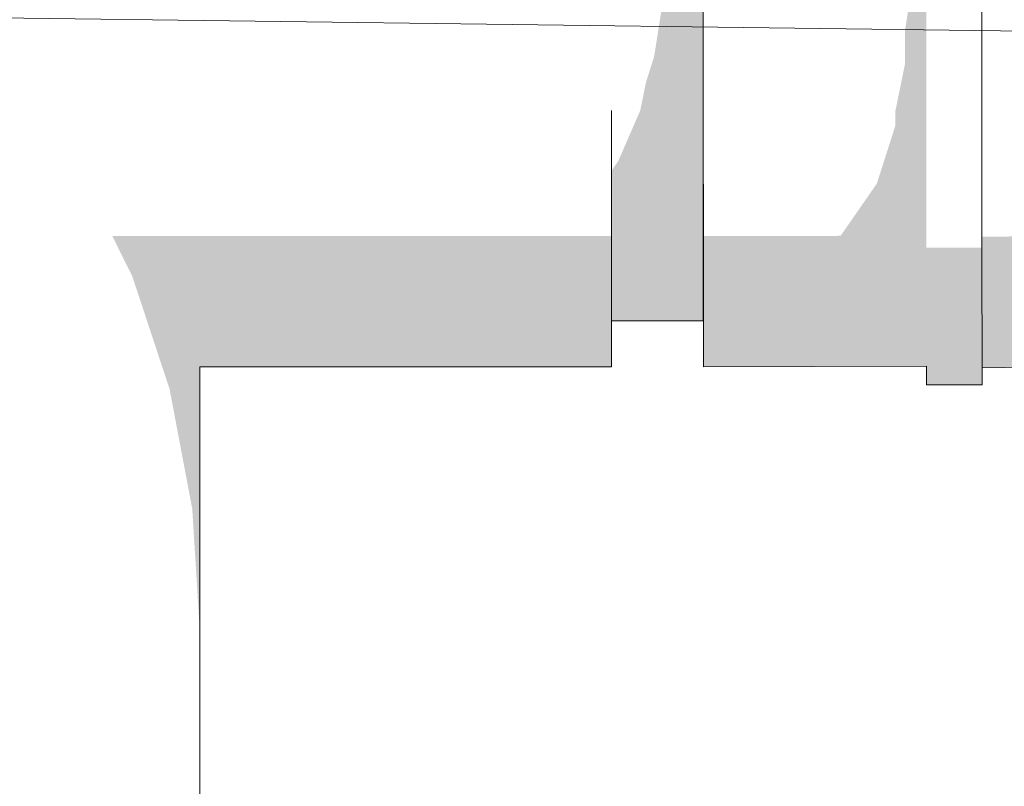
# Model space of a CAD drawing. Header units: metres. Extents: x -52 to 321, y -8 to 26.
# Tile 126 of 256: x -25.4704 to -25.3628, y 0.6639 to 0.7477. Entities that reach past the tile are written whole.
import ezdxf

# ---------------------------------------------------------------- set-up
doc = ezdxf.new("R2010")
doc.units = ezdxf.units.M
doc.header["$MEASUREMENT"] = 0
doc.layers.add('60 Ausstattung außen', color=7, linetype='Continuous')
doc.layers.add('94 Genehmigungsplanung Bemaßung', color=7, linetype='Continuous')
doc.styles.add('ERSTELLTER_STIL_2', font='arial.ttf')
doc.dimstyles.new('ERSTELLTER_STIL__3', dxfattribs={"dimtxt": 0.25, "dimasz": 0.19, "dimexe": 0.18, "dimexo": 0.1, "dimgap": 0, "dimtad": 1, "dimzin": 0, "dimdsep": 46, "dimtxsty": 'ERSTELLTER_STIL_2', "dimblk": 'ARROWHEAD_6', "dimblk1": 'ARROWHEAD_6', "dimblk2": 'ARROWHEAD_6', "dimcen": 0.09, "dimclrd": 7, "dimclre": 7, "dimclrt": 7, "dimazin": 0, "dimtfac": 1, "dimtdec": 4, "dimtmove": 0, "dimatfit": 3, "dimfxl": 1, "dimtolj": 1, "dimtzin": 0, "dimarcsym": 0})

# ---------------------------------------------------------------- blocks, each defined once
blk = doc.blocks.new('*D30', base_point=(-33357.27905, 0))
at = {"layer": '94 Genehmigungsplanung Bemaßung', "color": 7, "linetype": 'Continuous', "lineweight": 13}
for p, q in [((-24.29008, 2.86465), (-24.29008, 3.01465)), ((-24.19008, 2.76465), (-24.39008, 2.96465)), ((-24.10258, 2.86465), (-24.47758, 2.86465)), ((-24.29008, -0.03535), (-24.29008, 2.86465)), ((-24.39008, 0.06465), (-24.19008, -0.13535)), ((-24.10258, -0.03535), (-24.47758, -0.03535)), ((-24.29008, -0.18535), (-24.29008, -0.03535))]:
    blk.add_line(p, q, dxfattribs=at)
at = {"layer": '94 Genehmigungsplanung Bemaßung', "color": 7, "lineweight": 13, "insert": (-24.34008, 1.081), "char_height": 0.25, "attachment_point": 7, "rotation": 90, "style": 'ERSTELLTER_STIL_2'}
blk.add_mtext('\\A1;{\\pql;\\fArial|b0|i0|c0|p0;\\W1.000000;2,90}', dxfattribs=at)
blk = doc.blocks.new('ARROWHEAD_6')
at = {"color": 0, "linetype": 'Continuous', "lineweight": 0}
for p, q in [((-0.5, -0.5), (0.5, 0.5)), ((0, 0), (-1, 0))]:
    blk.add_line(p, q, dxfattribs=at)

msp = doc.modelspace()

# ---------------------------------------------------------------- hatches: boundary and pattern name
at = {"layer": '60 Ausstattung außen', "linetype": 'Continuous', "lineweight": 0, "true_color": 0x000000}
for points in [[(-25.40009, 0.74974), (-25.40104, 0.74367), (-25.39571, 0.74367), (-25.39571, 0.74974)], [(-25.39571, 0.7165), (-25.3957, 0.71528), (-25.3957, 0.72293), (-25.3957, 0.74842), (-25.3957, 0.74974)], [(-25.3957, 0.74974), (-25.39564, 0.7191), (-25.39564, 0.72403)], [(-25.3957, 0.74974), (-25.39564, 0.7151), (-25.39564, 0.7191)], [(-25.3957, 0.74974), (-25.39564, 0.72403), (-25.39564, 0.72974)], [(-25.3957, 0.74974), (-25.39564, 0.72974), (-25.39564, 0.73606)], [(-25.3957, 0.74974), (-25.39564, 0.73606), (-25.39564, 0.7428)], [(-25.3957, 0.74974), (-25.39564, 0.71216), (-25.39564, 0.7151)], [(-25.3957, 0.74974), (-25.39564, 0.7428), (-25.39564, 0.74974)], [(-25.37363, 0.74645), (-25.37363, 0.74281), (-25.3713, 0.74281), (-25.3713, 0.74974), (-25.37311, 0.74974)], [(-25.3713, 0.74974), (-25.3713, 0.74281), (-25.37129, 0.74245)], [(-25.40193, 0.74086), (-25.40256, 0.73777), (-25.39571, 0.73777), (-25.39571, 0.74367), (-25.40104, 0.74367)], [(-25.37363, 0.74281), (-25.37468, 0.73766), (-25.37468, 0.73608), (-25.3713, 0.73608), (-25.3713, 0.74281)], [(-25.37129, 0.74245), (-25.3713, 0.74281), (-25.3713, 0.73608), (-25.37129, 0.73538)], [(-25.40256, 0.73777), (-25.40496, 0.73224), (-25.39571, 0.73224), (-25.39571, 0.73777)], [(-25.37468, 0.73608), (-25.3767, 0.72976), (-25.3713, 0.72976), (-25.3713, 0.73608)], [(-25.37129, 0.72874), (-25.37129, 0.73538), (-25.3713, 0.73608), (-25.3713, 0.72976)], [(-25.40496, 0.73224), (-25.40571, 0.73117), (-25.40571, 0.72725), (-25.39571, 0.72725), (-25.39571, 0.73224)], [(-25.3767, 0.72976), (-25.38066, 0.72405), (-25.3713, 0.72406), (-25.3713, 0.72976)], [(-25.3713, 0.72976), (-25.3713, 0.72406), (-25.37129, 0.72274), (-25.37129, 0.72874)], [(-25.40571, 0.72293), (-25.39571, 0.72293), (-25.39571, 0.72725), (-25.40571, 0.72725)], [(-25.40571, 0.72403), (-25.46028, 0.72403), (-25.45808, 0.72089), (-25.45724, 0.7191), (-25.40571, 0.7191)], [(-25.46028, 0.72403), (-25.45808, 0.71959), (-25.45808, 0.72089)], [(-25.39564, 0.72403), (-25.39564, 0.7191), (-25.3713, 0.71913), (-25.3713, 0.72406)], [(-25.3713, 0.72406), (-25.3713, 0.71913), (-25.37129, 0.71757), (-25.37129, 0.72274)], [(-25.36521, 0.72395), (-25.36521, 0.72275), (-25.36521, 0.719), (-25.34999, 0.71916), (-25.34999, 0.72408)], [(-25.40571, 0.71943), (-25.39571, 0.71943), (-25.39571, 0.72293), (-25.40571, 0.72293)], [(-25.37129, 0.72274), (-25.37129, 0.71757), (-25.36521, 0.71757), (-25.36521, 0.72275)], [(-25.45808, 0.72089), (-25.45808, 0.71959), (-25.45402, 0.7073), (-25.45402, 0.71455), (-25.45458, 0.7151), (-25.45724, 0.7191)], [(-25.45724, 0.7191), (-25.45458, 0.7151), (-25.40571, 0.7151), (-25.40571, 0.7191)], [(-25.40571, 0.71686), (-25.39571, 0.71686), (-25.39571, 0.71943), (-25.40571, 0.71943)], [(-25.39564, 0.7191), (-25.39564, 0.7151), (-25.3713, 0.71514), (-25.3713, 0.71913)], [(-25.3713, 0.71913), (-25.3713, 0.71514), (-25.37129, 0.71337), (-25.37129, 0.71757)], [(-25.36521, 0.719), (-25.36521, 0.71757), (-25.3652, 0.71499), (-25.34999, 0.71517), (-25.34999, 0.71916)], [(-25.37129, 0.71757), (-25.37129, 0.71337), (-25.3652, 0.71337), (-25.36521, 0.71757)], [(-25.39571, 0.71686), (-25.40571, 0.71686), (-25.40571, 0.71528), (-25.39571, 0.71528)], [(-25.45458, 0.7151), (-25.45402, 0.71455), (-25.45265, 0.71216), (-25.40571, 0.71216), (-25.40571, 0.7151)], [(-25.4057, 0.71474), (-25.3957, 0.71474), (-25.39571, 0.71528), (-25.40571, 0.71528)], [(-25.40571, 0.71134), (-25.4057, 0.71035), (-25.4057, 0.71474)], [(-25.37129, 0.71219), (-25.3713, 0.71514), (-25.39564, 0.7151), (-25.39564, 0.71216)], [(-25.37129, 0.71027), (-25.37129, 0.71337), (-25.3713, 0.71514), (-25.37129, 0.71219)], [(-25.34999, 0.71517), (-25.3652, 0.71499), (-25.3652, 0.71337), (-25.3652, 0.71203), (-25.34999, 0.71223)], [(-25.45402, 0.71455), (-25.45402, 0.7073), (-25.45154, 0.6942), (-25.45154, 0.71105), (-25.45265, 0.71216)], [(-25.3652, 0.71028), (-25.3652, 0.71337), (-25.37129, 0.71337), (-25.37129, 0.71027)], [(-25.40571, 0.71216), (-25.45265, 0.71216), (-25.45154, 0.71105), (-25.45131, 0.71035), (-25.40571, 0.71035)], [(-25.39564, 0.71216), (-25.39564, 0.71035), (-25.37129, 0.71039), (-25.37129, 0.71219)], [(-25.3652, 0.71203), (-25.3652, 0.71022), (-25.34998, 0.71043), (-25.34999, 0.71223)], [(-25.45154, 0.6942), (-25.4507, 0.6807), (-25.4507, 0.70974), (-25.45131, 0.71035), (-25.45154, 0.71105)], [(-25.3652, 0.71022), (-25.3652, 0.70961), (-25.34998, 0.70982), (-25.34998, 0.71043)], [(-25.4057, 0.70974), (-25.40571, 0.71035), (-25.45131, 0.71035), (-25.4507, 0.70974)], [(-25.39564, 0.71035), (-25.39564, 0.70974), (-25.37129, 0.70978), (-25.37129, 0.71039)], [(-25.3652, 0.71028), (-25.37129, 0.71027), (-25.37129, 0.70838), (-25.3652, 0.70839)], [(-25.37129, 0.70838), (-25.37129, 0.70774), (-25.3652, 0.70775), (-25.3652, 0.70839)]]:
    msp.add_hatch(color=18, dxfattribs=at).paths.add_polyline_path(points)

# ---------------------------------------------------------------- linework, layer by layer
at = {"color": 7, "linetype": 'Continuous', "lineweight": 13}
msp.add_line((-26.11389, 0.7561), (-25.06842, 0.74268), dxfattribs=at)
at = {"layer": '60 Ausstattung außen', "color": 7, "linetype": 'Continuous', "lineweight": 13}
for p, q in [((-25.3957, 0.74974), (-25.39564, 0.70974)), ((-25.36521, 0.74974), (-25.36521, 0.74245)), ((-25.3957, 0.74367), (-25.3957, 0.74768)), ((-25.3957, 0.73777), (-25.3957, 0.74367)), ((-25.36521, 0.74245), (-25.36521, 0.73538)), ((-25.40571, 0.73777), (-25.40571, 0.73556)), ((-25.3957, 0.73224), (-25.3957, 0.73777)), ((-25.40571, 0.73556), (-25.40571, 0.73224)), ((-25.36521, 0.73538), (-25.36521, 0.72875)), ((-25.40571, 0.73224), (-25.40571, 0.72974)), ((-25.3957, 0.72725), (-25.3957, 0.73224)), ((-25.40571, 0.72974), (-25.40571, 0.72725)), ((-25.36521, 0.72875), (-25.36521, 0.72275)), ((-25.40571, 0.72725), (-25.40571, 0.7246)), ((-25.3957, 0.72293), (-25.3957, 0.72725)), ((-25.40571, 0.7246), (-25.40571, 0.72293)), ((-25.40571, 0.72293), (-25.40571, 0.71943)), ((-25.3957, 0.71943), (-25.3957, 0.72293)), ((-25.36521, 0.72275), (-25.36521, 0.71757)), ((-25.40571, 0.71943), (-25.40571, 0.71711)), ((-25.3957, 0.71686), (-25.3957, 0.71943)), ((-25.40571, 0.71711), (-25.40571, 0.71686)), ((-25.36521, 0.71757), (-25.3652, 0.71337)), ((-25.40571, 0.71686), (-25.40571, 0.71528)), ((-25.3957, 0.71528), (-25.3957, 0.71686)), ((-25.40571, 0.71528), (-25.4057, 0.71474)), ((-25.4057, 0.71216), (-25.4057, 0.71474)), ((-25.4057, 0.71474), (-25.3957, 0.71474)), ((-25.3957, 0.71474), (-25.3957, 0.71528)), ((-25.3652, 0.71337), (-25.3652, 0.71028)), ((-25.4057, 0.71035), (-25.4057, 0.71216)), ((-25.4507, 0.64474), (-25.4507, 0.70974)), ((-25.4057, 0.70974), (-25.4507, 0.70974)), ((-25.4057, 0.70974), (-25.4057, 0.71035)), ((-25.39564, 0.70974), (-25.37129, 0.70978)), ((-25.37129, 0.70978), (-25.37129, 0.70774)), ((-25.3652, 0.71028), (-25.3652, 0.70839)), ((-25.3652, 0.70961), (-25.34998, 0.70982)), ((-25.3652, 0.70839), (-25.3652, 0.70775)), ((-25.37129, 0.70774), (-25.3652, 0.70775))]:
    msp.add_line(p, q, dxfattribs=at)

# ---------------------------------------------------------------- dimensions: what is measured, and where the dimension line sits
at = {"layer": '94 Genehmigungsplanung Bemaßung', "color": 7, "linetype": 'Continuous', "lineweight": 13}
dim = msp.add_linear_dim(base=(-24.29008, 2.86465), p1=(-27.05019, -0.03535), p2=(-23.72921, 2.86465), angle=90, dimstyle='ERSTELLTER_STIL__3', dxfattribs=at)
dim.commit()
dim.dimension.update_dxf_attribs({"geometry": '*D30', "text_midpoint": (-24.46508, 1.40464), "dimtype": 160, "text_rotation": 90})

doc.saveas('drawing.dxf')
